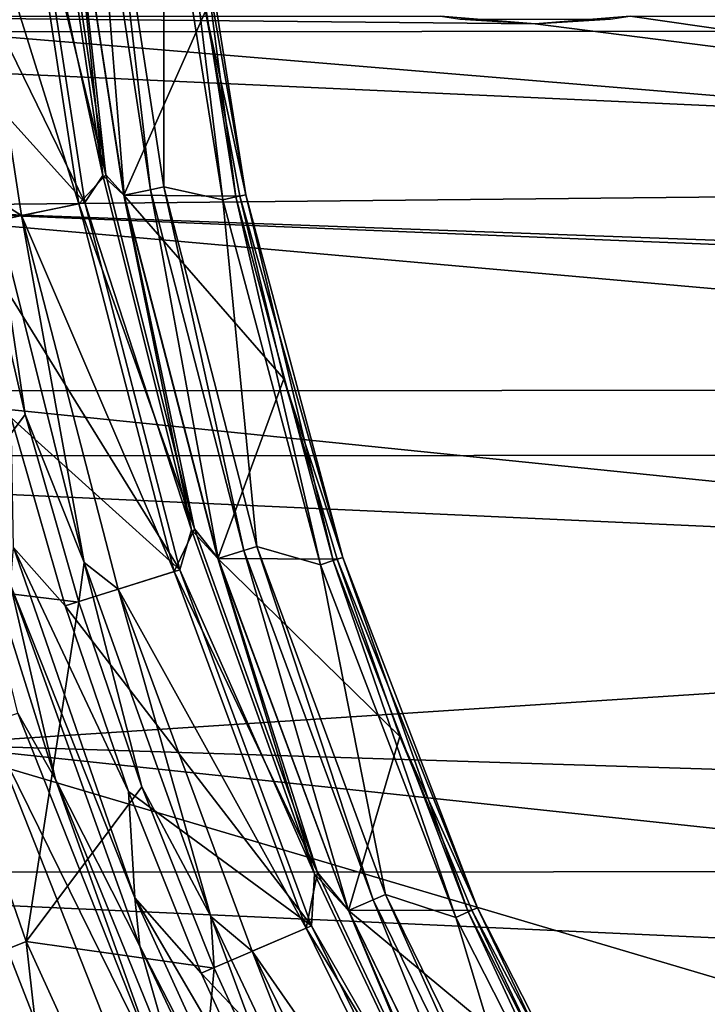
# Model space of a CAD drawing. Header units: millimetres. Extents: x -65 to 65, y -68 to 87.
# Tile 80 of 196: x -16.24 to -13.25, y -2.76 to 1.52. Entities that reach past the tile are written whole.
import ezdxf

# ---------------------------------------------------------------- set-up
doc = ezdxf.new("R2010")
doc.units = ezdxf.units.MM
doc.header["$LTSCALE"] = 65.185185
for name, color, linetype in [('118', 7, 'CONTINUOUS'), ('120', 7, 'CONTINUOUS'), ('122', 7, 'CONTINUOUS'), ('126', 7, 'CONTINUOUS'), ('128', 7, 'CONTINUOUS'), ('130', 7, 'CONTINUOUS'), ('132', 7, 'CONTINUOUS'), ('134', 7, 'CONTINUOUS'), ('136', 7, 'CONTINUOUS'), ('169', 7, 'CONTINUOUS'), ('230', 7, 'CONTINUOUS'), ('251', 7, 'CONTINUOUS'), ('38', 7, 'CONTINUOUS'), ('40', 7, 'CONTINUOUS'), ('41', 7, 'CONTINUOUS'), ('44', 7, 'CONTINUOUS'), ('45', 7, 'CONTINUOUS'), ('46', 7, 'CONTINUOUS'), ('49', 7, 'CONTINUOUS'), ('491', 7, 'CONTINUOUS'), ('50', 7, 'CONTINUOUS'), ('52', 7, 'CONTINUOUS')]:
    doc.layers.add(name, color=color, linetype=linetype)

msp = doc.modelspace()

# ---------------------------------------------------------------- linework, layer by layer
at = {"layer": '118', "linetype": 'CONTINUOUS'}
for points in [[(-16.0874, -1.787, 93.9035), (-16.5104, -0.4384, 93.9035), (-16.2834, -0.9395, 89.2965), (-16.0874, -1.787, 93.9035)], [(-15.7209, -2.5118, 89.2965), (-16.0874, -1.787, 93.9035), (-16.2834, -0.9395, 89.2965), (-15.7209, -2.5118, 89.2965)], [(-15.5502, -3.1052, 93.9035), (-16.0874, -1.787, 93.9035), (-15.7209, -2.5118, 89.2965), (-15.5502, -3.1052, 93.9035)], [(-15.0069, -4.0213, 89.2965), (-15.5502, -3.1052, 93.9035), (-15.7209, -2.5118, 89.2965), (-15.0069, -4.0213, 89.2965)]]:
    msp.add_3dface(points, dxfattribs=at)
at = {"layer": '120', "linetype": 'CONTINUOUS'}
for points in [[(-15.5145, 2.3694, 90.1536), (-15.2591, 0.7566, 90.1536), (-15.5412, 2.3666, 90.0536), (-15.5145, 2.3694, 90.1536)], [(-15.2591, 0.7566, 90.1536), (-15.4344, 1.5554, 90.0536), (-15.5412, 2.3666, 90.0536), (-15.2591, 0.7566, 90.1536)], [(-15.2591, 0.7566, 90.1536), (-15.2853, 0.751, 90.0536), (-15.4344, 1.5554, 90.0536), (-15.2591, 0.7566, 90.1536)], [(-15.2591, 0.7566, 90.1536), (-14.8365, -0.8207, 90.1536), (-15.2853, 0.751, 90.0536), (-15.2591, 0.7566, 90.1536)], [(-14.8365, -0.8207, 90.1536), (-15.0943, -0.0445, 90.0536), (-15.2853, 0.751, 90.0536), (-14.8365, -0.8207, 90.1536)], [(-14.8365, -0.8207, 90.1536), (-14.862, -0.8289, 90.0536), (-15.0943, -0.0445, 90.0536), (-14.8365, -0.8207, 90.1536)], [(-14.8365, -0.8207, 90.1536), (-14.2513, -2.3451, 90.1536), (-14.862, -0.8289, 90.0536), (-14.8365, -0.8207, 90.1536)], [(-14.2513, -2.3451, 90.1536), (-14.5889, -1.6001, 90.0536), (-14.862, -0.8289, 90.0536), (-14.2513, -2.3451, 90.1536)], [(-14.2513, -2.3451, 90.1536), (-14.2758, -2.356, 90.0536), (-14.5889, -1.6001, 90.0536), (-14.2513, -2.3451, 90.1536)], [(-14.2513, -2.3451, 90.1536), (-13.51, -3.8, 90.1536), (-14.2758, -2.356, 90.0536), (-14.2513, -2.3451, 90.1536)], [(-13.51, -3.8, 90.1536), (-13.9236, -3.0944, 90.0536), (-14.2758, -2.356, 90.0536), (-13.51, -3.8, 90.1536)]]:
    msp.add_3dface(points, dxfattribs=at)
at = {"layer": '122', "linetype": 'CONTINUOUS'}
for points in [[(-15.5589, 2.3647, 94.6545), (-15.6171, 2.3586, 94.7925), (-15.36, 0.7352, 94.7925), (-15.5589, 2.3647, 94.6545)], [(-15.3027, 0.7473, 94.6545), (-15.5589, 2.3647, 94.6545), (-15.36, 0.7352, 94.7925), (-15.3027, 0.7473, 94.6545)], [(-15.3027, 0.7473, 94.6545), (-15.36, 0.7352, 94.7925), (-14.9346, -0.8525, 94.7925), (-15.3027, 0.7473, 94.6545)], [(-14.8789, -0.8344, 94.6545), (-15.3027, 0.7473, 94.6545), (-14.9346, -0.8525, 94.7925), (-14.8789, -0.8344, 94.6545)], [(-14.8789, -0.8344, 94.6545), (-14.9346, -0.8525, 94.7925), (-14.3455, -2.387, 94.7925), (-14.8789, -0.8344, 94.6545)], [(-14.292, -2.3632, 94.6545), (-14.8789, -0.8344, 94.6545), (-14.3455, -2.387, 94.7925), (-14.292, -2.3632, 94.6545)], [(-14.292, -2.3632, 94.6545), (-14.3455, -2.387, 94.7925), (-13.5993, -3.8515, 94.7925), (-14.292, -2.3632, 94.6545)], [(-13.5486, -3.8223, 94.6545), (-14.292, -2.3632, 94.6545), (-13.5993, -3.8515, 94.7925), (-13.5486, -3.8223, 94.6545)]]:
    msp.add_3dface(points, dxfattribs=at)
at = {"layer": '126', "linetype": 'CONTINUOUS'}
for points in [[(-15.8611, 2.3871, 95.0322), (-15.9193, 2.3812, 95.1701), (-15.6739, 0.7789, 95.1701), (-15.8611, 2.3871, 95.0322)], [(-15.6165, 0.7908, 95.0322), (-15.8611, 2.3871, 95.0322), (-15.6739, 0.7789, 95.1701), (-15.6165, 0.7908, 95.0322)], [(-15.6165, 0.7908, 95.0322), (-15.6739, 0.7789, 95.1701), (-15.2676, -0.7902, 95.1701), (-15.6165, 0.7908, 95.0322)], [(-15.2117, -0.7727, 95.0322), (-15.6165, 0.7908, 95.0322), (-15.2676, -0.7902, 95.1701), (-15.2117, -0.7727, 95.0322)], [(-15.2117, -0.7727, 95.0322), (-15.2676, -0.7902, 95.1701), (-14.7046, -2.3102, 95.1701), (-15.2117, -0.7727, 95.0322)], [(-14.6508, -2.2871, 95.0322), (-15.2117, -0.7727, 95.0322), (-14.7046, -2.3102, 95.1701), (-14.6508, -2.2871, 95.0322)], [(-14.6508, -2.2871, 95.0322), (-14.7046, -2.3102, 95.1701), (-13.9908, -3.7655, 95.1701), (-14.6508, -2.2871, 95.0322)], [(-13.9396, -3.7371, 95.0322), (-14.6508, -2.2871, 95.0322), (-13.9908, -3.7655, 95.1701), (-13.9396, -3.7371, 95.0322)]]:
    msp.add_3dface(points, dxfattribs=at)
at = {"layer": '128', "linetype": 'CONTINUOUS'}
for points in [[(-16.2092, 2.3519, 89.1), (-16.1148, 2.4128, 89.1268), (-15.8817, 0.8409, 89.1268), (-16.2092, 2.3519, 89.1)], [(-16.1148, 2.4128, 89.1268), (-16.0369, 2.3692, 89.2), (-15.8817, 0.8409, 89.1268), (-16.1148, 2.4128, 89.1268)], [(-16.0369, 2.3692, 89.2), (-15.7896, 0.7552, 89.2), (-15.8817, 0.8409, 89.1268), (-16.0369, 2.3692, 89.2)], [(-15.9598, 0.7235, 89.1), (-16.2092, 2.3519, 89.1), (-15.8817, 0.8409, 89.1268), (-15.9598, 0.7235, 89.1)], [(-15.9598, 0.7235, 89.1), (-15.8817, 0.8409, 89.1268), (-15.4956, -0.7005, 89.1268), (-15.9598, 0.7235, 89.1)], [(-15.8817, 0.8409, 89.1268), (-15.7896, 0.7552, 89.2), (-15.4956, -0.7005, 89.1268), (-15.8817, 0.8409, 89.1268)], [(-15.7896, 0.7552, 89.2), (-15.3804, -0.8256, 89.2), (-15.4956, -0.7005, 89.1268), (-15.7896, 0.7552, 89.2)], [(-15.5465, -0.8744, 89.1), (-15.9598, 0.7235, 89.1), (-15.4956, -0.7005, 89.1268), (-15.5465, -0.8744, 89.1)], [(-15.5465, -0.8744, 89.1), (-15.4956, -0.7005, 89.1268), (-14.9602, -2.1967, 89.1268), (-15.5465, -0.8744, 89.1)], [(-15.4956, -0.7005, 89.1268), (-15.3804, -0.8256, 89.2), (-14.9602, -2.1967, 89.1268), (-15.4956, -0.7005, 89.1268)], [(-15.3804, -0.8256, 89.2), (-14.8132, -2.3569, 89.2), (-14.9602, -2.1967, 89.1268), (-15.3804, -0.8256, 89.2)], [(-14.973, -2.4237, 89.1), (-15.5465, -0.8744, 89.1), (-14.9602, -2.1967, 89.1268), (-14.973, -2.4237, 89.1)], [(-14.973, -2.4237, 89.1), (-14.9602, -2.1967, 89.1268), (-14.2808, -3.6332, 89.1268), (-14.973, -2.4237, 89.1)], [(-14.9602, -2.1967, 89.1268), (-14.8132, -2.3569, 89.2), (-14.2808, -3.6332, 89.1268), (-14.9602, -2.1967, 89.1268)], [(-14.8132, -2.3569, 89.2), (-14.0941, -3.8229, 89.2), (-14.2808, -3.6332, 89.1268), (-14.8132, -2.3569, 89.2)], [(-14.2464, -3.9052, 89.1), (-14.973, -2.4237, 89.1), (-14.2808, -3.6332, 89.1268), (-14.2464, -3.9052, 89.1)]]:
    msp.add_3dface(points, dxfattribs=at)
at = {"layer": '130', "linetype": 'CONTINUOUS'}
for points in [[(-16.1008, 2.4142, 102.0427), (-16.2352, 2.3491, 102.1), (-15.8679, 0.8437, 102.0427), (-16.1008, 2.4142, 102.0427)], [(-16.0362, 2.3693, 101.9035), (-16.1008, 2.4142, 102.0427), (-15.8679, 0.8437, 102.0427), (-16.0362, 2.3693, 101.9035)], [(-15.789, 0.7553, 101.9035), (-16.0362, 2.3693, 101.9035), (-15.8679, 0.8437, 102.0427), (-15.789, 0.7553, 101.9035)], [(-16.2352, 2.3491, 102.1), (-15.9853, 0.7181, 102.1), (-15.8679, 0.8437, 102.0427), (-16.2352, 2.3491, 102.1)], [(-15.8679, 0.8437, 102.0427), (-15.9853, 0.7181, 102.1), (-15.4821, -0.6964, 102.0427), (-15.8679, 0.8437, 102.0427)], [(-15.789, 0.7553, 101.9035), (-15.8679, 0.8437, 102.0427), (-15.4821, -0.6964, 102.0427), (-15.789, 0.7553, 101.9035)], [(-15.3797, -0.8254, 101.9035), (-15.789, 0.7553, 101.9035), (-15.4821, -0.6964, 102.0427), (-15.3797, -0.8254, 101.9035)], [(-15.9853, 0.7181, 102.1), (-15.5714, -0.8824, 102.1), (-15.4821, -0.6964, 102.0427), (-15.9853, 0.7181, 102.1)], [(-15.4821, -0.6964, 102.0427), (-15.5714, -0.8824, 102.1), (-14.9472, -2.1913, 102.0427), (-15.4821, -0.6964, 102.0427)], [(-15.3797, -0.8254, 101.9035), (-15.4821, -0.6964, 102.0427), (-14.9472, -2.1913, 102.0427), (-15.3797, -0.8254, 101.9035)], [(-14.8126, -2.3566, 101.9035), (-15.3797, -0.8254, 101.9035), (-14.9472, -2.1913, 102.0427), (-14.8126, -2.3566, 101.9035)], [(-15.5714, -0.8824, 102.1), (-14.9969, -2.4341, 102.1), (-14.9472, -2.1913, 102.0427), (-15.5714, -0.8824, 102.1)], [(-14.9472, -2.1913, 102.0427), (-14.9969, -2.4341, 102.1), (-14.2684, -3.6266, 102.0427), (-14.9472, -2.1913, 102.0427)], [(-14.8126, -2.3566, 101.9035), (-14.9472, -2.1913, 102.0427), (-14.2684, -3.6266, 102.0427), (-14.8126, -2.3566, 101.9035)], [(-14.0935, -3.8225, 101.9035), (-14.8126, -2.3566, 101.9035), (-14.2684, -3.6266, 102.0427), (-14.0935, -3.8225, 101.9035)], [(-14.9969, -2.4341, 102.1), (-14.2691, -3.918, 102.1), (-14.2684, -3.6266, 102.0427), (-14.9969, -2.4341, 102.1)]]:
    msp.add_3dface(points, dxfattribs=at)
at = {"layer": '132', "linetype": 'CONTINUOUS'}
for points in [[(-16.235, 0.6667, 102.1), (-16.4889, 2.324, 102.1), (-16.3603, 0.7457, 102.069), (-16.235, 0.6667, 102.1)], [(-16.4117, 0.6273, 101.9856), (-16.2198, -0.1996, 101.9856), (-16.3603, 0.7457, 102.069), (-16.4117, 0.6273, 101.9856)], [(-16.235, 0.6667, 102.1), (-16.3603, 0.7457, 102.069), (-15.9626, -0.8422, 102.069), (-16.235, 0.6667, 102.1)], [(-16.3603, 0.7457, 102.069), (-16.2198, -0.1996, 101.9856), (-15.9626, -0.8422, 102.069), (-16.3603, 0.7457, 102.069)], [(-15.8147, -0.9585, 102.1), (-16.235, 0.6667, 102.1), (-15.9626, -0.8422, 102.069), (-15.8147, -0.9585, 102.1)], [(-16.2198, -0.1996, 101.9856), (-15.9862, -1.0157, 101.9856), (-15.9626, -0.8422, 102.069), (-16.2198, -0.1996, 101.9856)], [(-15.9862, -1.0157, 101.9856), (-15.7117, -1.819, 101.9856), (-15.9626, -0.8422, 102.069), (-15.9862, -1.0157, 101.9856)], [(-15.8147, -0.9585, 102.1), (-15.9626, -0.8422, 102.069), (-15.4111, -2.3835, 102.069), (-15.8147, -0.9585, 102.1)], [(-15.9626, -0.8422, 102.069), (-15.7117, -1.819, 101.9856), (-15.4111, -2.3835, 102.069), (-15.9626, -0.8422, 102.069)], [(-15.2315, -2.534, 102.1), (-15.8147, -0.9585, 102.1), (-15.4111, -2.3835, 102.069), (-15.2315, -2.534, 102.1)], [(-15.7117, -1.819, 101.9856), (-15.3968, -2.6073, 101.9856), (-15.4111, -2.3835, 102.069), (-15.7117, -1.819, 101.9856)], [(-15.2315, -2.534, 102.1), (-15.4111, -2.3835, 102.069), (-14.7112, -3.8633, 102.069), (-15.2315, -2.534, 102.1)], [(-15.3968, -2.6073, 101.9856), (-15.0424, -3.3786, 101.9856), (-15.4111, -2.3835, 102.069), (-15.3968, -2.6073, 101.9856)], [(-15.4111, -2.3835, 102.069), (-15.0424, -3.3786, 101.9856), (-14.7112, -3.8633, 102.069), (-15.4111, -2.3835, 102.069)], [(-14.492, -4.042, 102.1), (-15.2315, -2.534, 102.1), (-14.7112, -3.8633, 102.069), (-14.492, -4.042, 102.1)]]:
    msp.add_3dface(points, dxfattribs=at)
at = {"layer": '134', "linetype": 'CONTINUOUS'}
for points in [[(-16.2798, -0.2131, 89.1), (-16.0459, -1.0311, 89.1), (-16.2695, -0.7772, 89.1573), (-16.2798, -0.2131, 89.1)], [(-16.2834, -0.9395, 89.2965), (-16.2695, -0.7772, 89.1573), (-15.7417, -2.302, 89.1573), (-16.2834, -0.9395, 89.2965)], [(-16.0459, -1.0311, 89.1), (-15.77, -1.8384, 89.1), (-16.2695, -0.7772, 89.1573), (-16.0459, -1.0311, 89.1)], [(-16.2695, -0.7772, 89.1573), (-15.77, -1.8384, 89.1), (-15.7417, -2.302, 89.1573), (-16.2695, -0.7772, 89.1573)], [(-15.7209, -2.5118, 89.2965), (-16.2834, -0.9395, 89.2965), (-15.7417, -2.302, 89.1573), (-15.7209, -2.5118, 89.2965)], [(-15.77, -1.8384, 89.1), (-15.4542, -2.6297, 89.1), (-15.7417, -2.302, 89.1573), (-15.77, -1.8384, 89.1)], [(-15.7209, -2.5118, 89.2965), (-15.7417, -2.302, 89.1573), (-15.0714, -3.7699, 89.1573), (-15.7209, -2.5118, 89.2965)], [(-15.4542, -2.6297, 89.1), (-15.0987, -3.4033, 89.1), (-15.7417, -2.302, 89.1573), (-15.4542, -2.6297, 89.1)], [(-15.7417, -2.302, 89.1573), (-15.0987, -3.4033, 89.1), (-15.0714, -3.7699, 89.1573), (-15.7417, -2.302, 89.1573)], [(-15.0069, -4.0213, 89.2965), (-15.7209, -2.5118, 89.2965), (-15.0714, -3.7699, 89.1573), (-15.0069, -4.0213, 89.2965)]]:
    msp.add_3dface(points, dxfattribs=at)
at = {"layer": '136', "linetype": 'CONTINUOUS'}
for points in [[(-16.5104, -0.4384, 93.9035), (-16.0874, -1.787, 93.9035), (-16.2513, -1.4987, 94.0427), (-16.5104, -0.4384, 93.9035)], [(-16.3842, -1.5431, 94.1), (-16.2513, -1.4987, 94.0427), (-15.6223, -3.0912, 94.0427), (-16.3842, -1.5431, 94.1)], [(-16.2513, -1.4987, 94.0427), (-16.0874, -1.787, 93.9035), (-15.6223, -3.0912, 94.0427), (-16.2513, -1.4987, 94.0427)], [(-15.7487, -3.1517, 94.1), (-16.3842, -1.5431, 94.1), (-15.6223, -3.0912, 94.0427), (-15.7487, -3.1517, 94.1)], [(-16.0874, -1.787, 93.9035), (-15.5502, -3.1052, 93.9035), (-15.6223, -3.0912, 94.0427), (-16.0874, -1.787, 93.9035)]]:
    msp.add_3dface(points, dxfattribs=at)
at = {"layer": '169', "linetype": 'CONTINUOUS'}
for points in [[(20.4395, 3.3456, 120.9), (-20.4391, 3.3341, 120.9), (20.2934, 1.4762, 120.9), (20.4395, 3.3456, 120.9)], [(-20.4391, 3.3341, 120.9), (-20.2921, 1.4653, 120.9), (20.2934, 1.4762, 120.9), (-20.4391, 3.3341, 120.9)], [(20.2934, 1.4762, 120.9), (-20.2921, 1.4653, 120.9), (19.9779, -0.368, 120.9), (20.2934, 1.4762, 120.9)], [(-20.2921, 1.4653, 120.9), (-19.9757, -0.3781, 120.9), (19.9779, -0.368, 120.9), (-20.2921, 1.4653, 120.9)], [(19.9779, -0.368, 120.9), (-19.9757, -0.3781, 120.9), (19.4936, -2.1804, 120.9), (19.9779, -0.368, 120.9)], [(-19.9757, -0.3781, 120.9), (-19.4907, -2.1896, 120.9), (19.4936, -2.1804, 120.9), (-19.9757, -0.3781, 120.9)], [(19.4936, -2.1804, 120.9), (-19.4907, -2.1896, 120.9), (18.8469, -3.9363, 120.9), (19.4936, -2.1804, 120.9)], [(-19.4907, -2.1896, 120.9), (-18.8434, -3.9447, 120.9), (18.8469, -3.9363, 120.9), (-19.4907, -2.1896, 120.9)]]:
    msp.add_3dface(points, dxfattribs=at)
at = {"layer": '230', "linetype": 'CONTINUOUS'}
for points in [[(-14, 1.5, 118.9), (-8.4665, 0.7964, 118.9), (-17.3997, 1.5343, 118.9), (-14, 1.5, 118.9)], [(-17.3997, 1.5343, 118.9), (-8.4665, 0.7964, 118.9), (-17.2613, 0.706, 118.9), (-17.3997, 1.5343, 118.9)], [(-14.4128, 1.5343, 118.9), (-14, 1.5, 118.9), (-17.3997, 1.5343, 118.9), (-14.4128, 1.5343, 118.9)], [(-13.5872, 1.5343, 118.9), (-8.4665, 0.7964, 118.9), (-14, 1.5, 118.9), (-13.5872, 1.5343, 118.9)], [(-8.4665, 1.5343, 118.9), (-8.4665, 0.7964, 118.9), (-13.5872, 1.5343, 118.9), (-8.4665, 1.5343, 118.9)], [(-8.4665, 0.7964, 118.9), (-8.4238, 0.3854, 118.9), (-17.2613, 0.706, 118.9), (-8.4665, 0.7964, 118.9)], [(-8.4147, 0.3446, 118.9), (-8.2587, -0.0911, 118.9), (-17.2613, 0.706, 118.9), (-8.4147, 0.3446, 118.9)], [(-17.2613, 0.706, 118.9), (-8.2587, -0.0911, 118.9), (-17.0896, -0.0967, 118.9), (-17.2613, 0.706, 118.9)], [(-8.4238, 0.3854, 118.9), (-8.4147, 0.3446, 118.9), (-17.2613, 0.706, 118.9), (-8.4238, 0.3854, 118.9)], [(-8.2587, -0.0911, 118.9), (-7.7087, -1.0515, 118.9), (-17.0896, -0.0967, 118.9), (-8.2587, -0.0911, 118.9)], [(-17.0896, -0.0967, 118.9), (-7.7087, -1.0515, 118.9), (-16.6457, -1.635, 118.9), (-17.0896, -0.0967, 118.9)], [(-7.7087, -1.0515, 118.9), (-7.0498, -1.9363, 118.9), (-16.6457, -1.635, 118.9), (-7.7087, -1.0515, 118.9)], [(-6.2886, -2.7377, 118.9), (-12.1138, -2.9763, 118.9), (-16.6457, -1.635, 118.9), (-6.2886, -2.7377, 118.9)], [(-16.6457, -1.635, 118.9), (-12.1138, -2.9763, 118.9), (-16.0628, -3.1284, 118.9), (-16.6457, -1.635, 118.9)], [(-7.0498, -1.9363, 118.9), (-6.2886, -2.7377, 118.9), (-16.6457, -1.635, 118.9), (-7.0498, -1.9363, 118.9)]]:
    msp.add_3dface(points, dxfattribs=at)
at = {"layer": '251', "linetype": 'CONTINUOUS'}
msp.add_3dface([(-16.6457, -1.635, 118.9), (-16.0628, -3.1284, 118.9), (-16.5422, -2.9671, 118.8267), (-16.6457, -1.635, 118.9)], dxfattribs=at)
at = {"layer": '38', "linetype": 'CONTINUOUS'}
for points in [[(-15.5145, 2.3694, 92.1), (-15.2591, 0.7566, 92.1), (-15.5145, 2.3694, 90.1536), (-15.5145, 2.3694, 92.1)], [(-15.5145, 2.3694, 90.1536), (-15.2591, 0.7566, 92.1), (-15.2591, 0.7566, 90.1536), (-15.5145, 2.3694, 90.1536)], [(-15.2591, 0.7566, 92.1), (-14.8365, -0.8207, 92.1), (-15.2591, 0.7566, 90.1536), (-15.2591, 0.7566, 92.1)], [(-15.2591, 0.7566, 90.1536), (-14.8365, -0.8207, 92.1), (-14.8365, -0.8207, 90.1536), (-15.2591, 0.7566, 90.1536)], [(-14.8365, -0.8207, 92.1), (-14.2513, -2.3451, 92.1), (-14.8365, -0.8207, 90.1536), (-14.8365, -0.8207, 92.1)], [(-14.8365, -0.8207, 90.1536), (-14.2513, -2.3451, 92.1), (-14.2513, -2.3451, 90.1536), (-14.8365, -0.8207, 90.1536)], [(-14.2513, -2.3451, 92.1), (-13.51, -3.8, 92.1), (-14.2513, -2.3451, 90.1536), (-14.2513, -2.3451, 92.1)], [(-14.2513, -2.3451, 90.1536), (-13.51, -3.8, 92.1), (-13.51, -3.8, 90.1536), (-14.2513, -2.3451, 90.1536)]]:
    msp.add_3dface(points, dxfattribs=at)
at = {"layer": '40', "linetype": 'CONTINUOUS'}
for points in [[(-16.2092, 2.3519, 89.1), (-15.9598, 0.7235, 89.1), (-16.73, 2.2994, 89.1), (-16.2092, 2.3519, 89.1)], [(-16.73, 2.2994, 89.1), (-15.9598, 0.7235, 89.1), (-16.6227, 1.457, 89.1), (-16.73, 2.2994, 89.1)], [(-16.6227, 1.457, 89.1), (-15.9598, 0.7235, 89.1), (-16.4724, 0.6178, 89.1), (-16.6227, 1.457, 89.1)], [(-15.9598, 0.7235, 89.1), (-15.5465, -0.8744, 89.1), (-16.4724, 0.6178, 89.1), (-15.9598, 0.7235, 89.1)], [(-16.4724, 0.6178, 89.1), (-15.5465, -0.8744, 89.1), (-16.2798, -0.2131, 89.1), (-16.4724, 0.6178, 89.1)], [(-16.2798, -0.2131, 89.1), (-15.5465, -0.8744, 89.1), (-16.0459, -1.0311, 89.1), (-16.2798, -0.2131, 89.1)], [(-15.5465, -0.8744, 89.1), (-14.973, -2.4237, 89.1), (-16.0459, -1.0311, 89.1), (-15.5465, -0.8744, 89.1)], [(-16.0459, -1.0311, 89.1), (-14.973, -2.4237, 89.1), (-15.77, -1.8384, 89.1), (-16.0459, -1.0311, 89.1)], [(-15.77, -1.8384, 89.1), (-14.973, -2.4237, 89.1), (-15.4542, -2.6297, 89.1), (-15.77, -1.8384, 89.1)], [(-14.973, -2.4237, 89.1), (-14.2464, -3.9052, 89.1), (-15.4542, -2.6297, 89.1), (-14.973, -2.4237, 89.1)], [(-15.4542, -2.6297, 89.1), (-14.2464, -3.9052, 89.1), (-15.0987, -3.4033, 89.1), (-15.4542, -2.6297, 89.1)]]:
    msp.add_3dface(points, dxfattribs=at)
at = {"layer": '41', "linetype": 'CONTINUOUS'}
for points in [[(-15.8611, 2.3871, 95.0322), (-15.6165, 0.7908, 95.0322), (-15.6171, 2.3586, 94.7925), (-15.8611, 2.3871, 95.0322)], [(-15.6171, 2.3586, 94.7925), (-15.6165, 0.7908, 95.0322), (-15.36, 0.7352, 94.7925), (-15.6171, 2.3586, 94.7925)], [(-15.6165, 0.7908, 95.0322), (-15.2117, -0.7727, 95.0322), (-15.36, 0.7352, 94.7925), (-15.6165, 0.7908, 95.0322)], [(-15.36, 0.7352, 94.7925), (-15.2117, -0.7727, 95.0322), (-14.9346, -0.8525, 94.7925), (-15.36, 0.7352, 94.7925)], [(-15.2117, -0.7727, 95.0322), (-14.6508, -2.2871, 95.0322), (-14.9346, -0.8525, 94.7925), (-15.2117, -0.7727, 95.0322)], [(-14.9346, -0.8525, 94.7925), (-14.6508, -2.2871, 95.0322), (-14.3455, -2.387, 94.7925), (-14.9346, -0.8525, 94.7925)], [(-14.6508, -2.2871, 95.0322), (-13.9396, -3.7371, 95.0322), (-14.3455, -2.387, 94.7925), (-14.6508, -2.2871, 95.0322)], [(-14.3455, -2.387, 94.7925), (-13.9396, -3.7371, 95.0322), (-13.5993, -3.8515, 94.7925), (-14.3455, -2.387, 94.7925)]]:
    msp.add_3dface(points, dxfattribs=at)
at = {"layer": '44', "linetype": 'CONTINUOUS'}
for points in [[(-16.0362, 2.3693, 101.9035), (-15.789, 0.7553, 101.9035), (-15.9193, 2.3812, 95.1701), (-16.0362, 2.3693, 101.9035)], [(-15.9193, 2.3812, 95.1701), (-15.789, 0.7553, 101.9035), (-15.6739, 0.7789, 95.1701), (-15.9193, 2.3812, 95.1701)], [(-15.789, 0.7553, 101.9035), (-15.3797, -0.8254, 101.9035), (-15.6739, 0.7789, 95.1701), (-15.789, 0.7553, 101.9035)], [(-15.6739, 0.7789, 95.1701), (-15.3797, -0.8254, 101.9035), (-15.2676, -0.7902, 95.1701), (-15.6739, 0.7789, 95.1701)], [(-15.3797, -0.8254, 101.9035), (-14.8126, -2.3566, 101.9035), (-15.2676, -0.7902, 95.1701), (-15.3797, -0.8254, 101.9035)], [(-15.2676, -0.7902, 95.1701), (-14.8126, -2.3566, 101.9035), (-14.7046, -2.3102, 95.1701), (-15.2676, -0.7902, 95.1701)], [(-14.8126, -2.3566, 101.9035), (-14.0935, -3.8225, 101.9035), (-14.7046, -2.3102, 95.1701), (-14.8126, -2.3566, 101.9035)], [(-14.7046, -2.3102, 95.1701), (-14.0935, -3.8225, 101.9035), (-13.9908, -3.7655, 95.1701), (-14.7046, -2.3102, 95.1701)]]:
    msp.add_3dface(points, dxfattribs=at)
at = {"layer": '45', "linetype": 'CONTINUOUS'}
for points in [[(-15.3027, 0.7473, 94.6545), (-15.5145, 2.3694, 92.1), (-15.5589, 2.3647, 94.6545), (-15.3027, 0.7473, 94.6545)], [(-15.2591, 0.7566, 92.1), (-15.5145, 2.3694, 92.1), (-15.3027, 0.7473, 94.6545), (-15.2591, 0.7566, 92.1)], [(-14.8789, -0.8344, 94.6545), (-15.2591, 0.7566, 92.1), (-15.3027, 0.7473, 94.6545), (-14.8789, -0.8344, 94.6545)], [(-14.8365, -0.8207, 92.1), (-15.2591, 0.7566, 92.1), (-14.8789, -0.8344, 94.6545), (-14.8365, -0.8207, 92.1)], [(-14.292, -2.3632, 94.6545), (-14.8365, -0.8207, 92.1), (-14.8789, -0.8344, 94.6545), (-14.292, -2.3632, 94.6545)], [(-14.2513, -2.3451, 92.1), (-14.8365, -0.8207, 92.1), (-14.292, -2.3632, 94.6545), (-14.2513, -2.3451, 92.1)], [(-13.5486, -3.8223, 94.6545), (-14.2513, -2.3451, 92.1), (-14.292, -2.3632, 94.6545), (-13.5486, -3.8223, 94.6545)], [(-13.51, -3.8, 92.1), (-14.2513, -2.3451, 92.1), (-13.5486, -3.8223, 94.6545), (-13.51, -3.8, 92.1)]]:
    msp.add_3dface(points, dxfattribs=at)
at = {"layer": '46', "linetype": 'CONTINUOUS'}
for points in [[(-16.0369, 2.3692, 89.2), (-15.4344, 1.5554, 90.0536), (-15.7896, 0.7552, 89.2), (-16.0369, 2.3692, 89.2)], [(-15.4344, 1.5554, 90.0536), (-15.2853, 0.751, 90.0536), (-15.7896, 0.7552, 89.2), (-15.4344, 1.5554, 90.0536)], [(-15.2853, 0.751, 90.0536), (-15.0943, -0.0445, 90.0536), (-15.7896, 0.7552, 89.2), (-15.2853, 0.751, 90.0536)], [(-15.7896, 0.7552, 89.2), (-15.0943, -0.0445, 90.0536), (-15.3804, -0.8256, 89.2), (-15.7896, 0.7552, 89.2)], [(-15.0943, -0.0445, 90.0536), (-14.862, -0.8289, 90.0536), (-15.3804, -0.8256, 89.2), (-15.0943, -0.0445, 90.0536)], [(-14.862, -0.8289, 90.0536), (-14.5889, -1.6001, 90.0536), (-15.3804, -0.8256, 89.2), (-14.862, -0.8289, 90.0536)], [(-15.3804, -0.8256, 89.2), (-14.5889, -1.6001, 90.0536), (-14.8132, -2.3569, 89.2), (-15.3804, -0.8256, 89.2)], [(-14.5889, -1.6001, 90.0536), (-14.2758, -2.356, 90.0536), (-14.8132, -2.3569, 89.2), (-14.5889, -1.6001, 90.0536)], [(-14.2758, -2.356, 90.0536), (-13.9236, -3.0944, 90.0536), (-14.8132, -2.3569, 89.2), (-14.2758, -2.356, 90.0536)], [(-14.8132, -2.3569, 89.2), (-13.9236, -3.0944, 90.0536), (-14.0941, -3.8229, 89.2), (-14.8132, -2.3569, 89.2)]]:
    msp.add_3dface(points, dxfattribs=at)
at = {"layer": '49', "linetype": 'CONTINUOUS'}
for points in [[(-15.9853, 0.7181, 102.1), (-16.2352, 2.3491, 102.1), (-16.4889, 2.324, 102.1), (-15.9853, 0.7181, 102.1)], [(-16.235, 0.6667, 102.1), (-15.9853, 0.7181, 102.1), (-16.4889, 2.324, 102.1), (-16.235, 0.6667, 102.1)], [(-15.5714, -0.8824, 102.1), (-15.9853, 0.7181, 102.1), (-16.235, 0.6667, 102.1), (-15.5714, -0.8824, 102.1)], [(-15.8147, -0.9585, 102.1), (-15.5714, -0.8824, 102.1), (-16.235, 0.6667, 102.1), (-15.8147, -0.9585, 102.1)], [(-14.9969, -2.4341, 102.1), (-15.5714, -0.8824, 102.1), (-15.8147, -0.9585, 102.1), (-14.9969, -2.4341, 102.1)], [(-15.2315, -2.534, 102.1), (-14.9969, -2.4341, 102.1), (-15.8147, -0.9585, 102.1), (-15.2315, -2.534, 102.1)], [(-14.2691, -3.918, 102.1), (-14.9969, -2.4341, 102.1), (-15.2315, -2.534, 102.1), (-14.2691, -3.918, 102.1)], [(-14.492, -4.042, 102.1), (-14.2691, -3.918, 102.1), (-15.2315, -2.534, 102.1), (-14.492, -4.042, 102.1)]]:
    msp.add_3dface(points, dxfattribs=at)
at = {"layer": '491', "linetype": 'CONTINUOUS'}
for points in [[(-14, 1.5, 118.9), (-14.4128, 1.5343, 118.9), (-14.3275, 1.5215, 116.9), (-14, 1.5, 118.9)], [(-14, 1.5, 118.9), (-14.3275, 1.5215, 116.9), (-13.6725, 1.5215, 116.9), (-14, 1.5, 118.9)], [(-13.5872, 1.5343, 118.9), (-14, 1.5, 118.9), (-13.6725, 1.5215, 116.9), (-13.5872, 1.5343, 118.9)]]:
    msp.add_3dface(points, dxfattribs=at)
at = {"layer": '50', "linetype": 'CONTINUOUS'}
for points in [[(-16.2198, -0.1996, 101.9856), (-16.4117, 0.6273, 101.9856), (-16.7588, -0.9208, 100.2845), (-16.2198, -0.1996, 101.9856)], [(-15.9862, -1.0157, 101.9856), (-16.2198, -0.1996, 101.9856), (-16.7588, -0.9208, 100.2845), (-15.9862, -1.0157, 101.9856)], [(-16.7286, -2.6971, 98.5214), (-16.2152, -2.4916, 100.2845), (-16.7588, -0.9208, 100.2845), (-16.7286, -2.6971, 98.5214)], [(-16.2152, -2.4916, 100.2845), (-15.9862, -1.0157, 101.9856), (-16.7588, -0.9208, 100.2845), (-16.2152, -2.4916, 100.2845)], [(-15.7117, -1.819, 101.9856), (-15.9862, -1.0157, 101.9856), (-16.2152, -2.4916, 100.2845), (-15.7117, -1.819, 101.9856)], [(-15.3968, -2.6073, 101.9856), (-15.7117, -1.819, 101.9856), (-16.2152, -2.4916, 100.2845), (-15.3968, -2.6073, 101.9856)], [(-16.7286, -2.6971, 98.5214), (-16.0162, -4.2569, 98.5214), (-16.2152, -2.4916, 100.2845), (-16.7286, -2.6971, 98.5214)], [(-16.0162, -4.2569, 98.5214), (-15.5247, -4.0035, 100.2845), (-16.2152, -2.4916, 100.2845), (-16.0162, -4.2569, 98.5214)], [(-15.5247, -4.0035, 100.2845), (-15.3968, -2.6073, 101.9856), (-16.2152, -2.4916, 100.2845), (-15.5247, -4.0035, 100.2845)], [(-15.0424, -3.3786, 101.9856), (-15.3968, -2.6073, 101.9856), (-15.5247, -4.0035, 100.2845), (-15.0424, -3.3786, 101.9856)], [(-16.7286, -2.6971, 98.5214), (-16.574, -4.0073, 96.7167), (-16.0162, -4.2569, 98.5214), (-16.7286, -2.6971, 98.5214)]]:
    msp.add_3dface(points, dxfattribs=at)
at = {"layer": '52', "linetype": 'CONTINUOUS'}
msp.add_3dface([(-15.7487, -3.1517, 94.1), (-16.3018, -4.2995, 94.1), (-16.3842, -1.5431, 94.1), (-15.7487, -3.1517, 94.1)], dxfattribs=at)

doc.saveas('drawing.dxf')
